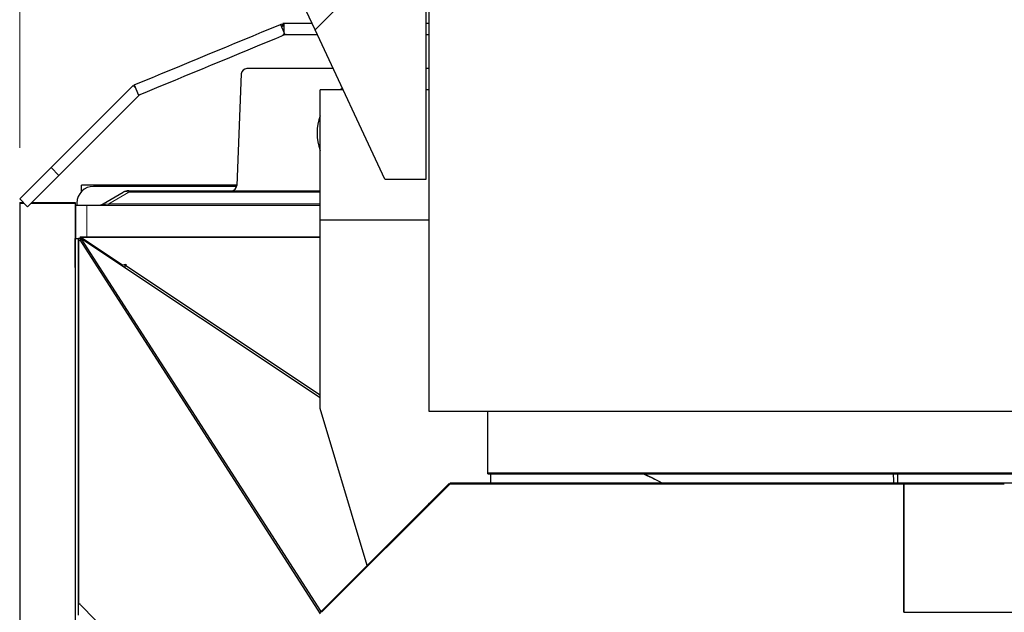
# Model space of a CAD drawing. Header units: inches. Extents: x 0 to 29700, y -16 to 21000.
# Tile 157 of 213: x 13482 to 14367, y 16191 to 16725. Entities that reach past the tile are written whole.
import ezdxf

# ---------------------------------------------------------------- set-up
doc = ezdxf.new("R2010")
doc.units = ezdxf.units.IN
doc.layers.add('1', color=7, linetype='Continuous', true_color=0xffffff)
doc.layers.add('254', color=7, linetype='Continuous', true_color=0xffffff)
doc.styles.add('latin_extended', font='simplex.shx')
doc.dimstyles.get("Standard").update_dxf_attribs({"dimtxt": 0.18, "dimasz": 0.18, "dimexe": 0.18, "dimexo": 0.0625, "dimgap": 0.09, "dimtad": 0, "dimtih": 1, "dimtoh": 1, "dimdec": 4, "dimzin": 0, "dimdsep": 46, "dimtxsty": 'Standard', "dimcen": 0.09, "dimadec": 0, "dimazin": 0, "dimtfac": 1, "dimtdec": 4, "dimtofl": 0, "dimtmove": 0, "dimatfit": 3, "dimfxl": 1, "dimtolj": 1, "dimtzin": 0, "dimarcsym": 0})

# ---------------------------------------------------------------- blocks, each defined once
blk = doc.blocks.new('_U5')
at = {"layer": '254', "color": 3, "linetype": 'Continuous', "lineweight": 13, "transparency": 16777216}
for p, q in [((13481.74, 16609.7), (13481.74, 18033.31)), ((16131.45, 16338.9), (16131.45, 18033.31)), ((13656.74, 17983.31), (15956.45, 17983.31))]:
    blk.add_line(p, q, dxfattribs=at)
at = {"layer": '254', "color": 3, "transparency": 16777216}
for points in [[(13656.74, 18012.48), (13656.74, 17954.15), (13481.74, 17983.31)], [(15956.45, 17954.15), (15956.45, 18012.48), (16131.45, 17983.31)]]:
    blk.add_solid(points, dxfattribs=at)
at = {"layer": 'Defpoints', "color": 0, "transparency": 16777216}
for p in [(16131.45, 17983.31), (13481.74, 16559.7), (16131.45, 16288.9)]:
    blk.add_point(p, dxfattribs=at)
at = {"layer": '254', "color": 2, "lineweight": 13, "transparency": 16777216, "insert": (14498.26, 18245.81), "char_height": 175, "attachment_point": 1, "style": 'latin_extended'}
blk.add_mtext('\\A1;2650', dxfattribs=at)

msp = doc.modelspace()

# ---------------------------------------------------------------- linework, layer by layer
at = {"layer": '1', "color": 2, "linetype": 'Continuous', "lineweight": 25}
for p, q in [((13747.403, 16715.693), (13615.052, 16999.521)), ((13849.914, 16372.332), (13849.914, 16990.925)), ((13765.052, 16733.342), (13747.403, 16715.693)), ((13847.364, 16581.342), (13847.364, 16733.342)), ((13716.414, 16720.729), (13717.575, 16721.21)), ((13716.414, 16720.729), (13720.241, 16711.49)), ((13717.575, 16721.21), (13718.532, 16718.9)), ((13719.43, 16721.4), (13718.532, 16721.4)), ((13718.532, 16721.4), (13718.532, 16718.9)), ((13719.43, 16721.4), (13719.43, 16711.4)), ((13719.43, 16711.4), (13718.532, 16711.4)), ((13720.241, 16711.49), (13721.402, 16711.971)), ((13810.052, 16581.342), (13747.403, 16715.693)), ((13681.057, 16676.103), (13676.976, 16575.697)), ((13763.63, 16680.9), (13686.053, 16680.9)), ((13849.912, 16680.9), (13847.364, 16680.9)), ((13509.985, 16591.754), (13583.84, 16665.609)), ((13583.84, 16665.609), (13585.608, 16663.841)), ((13584.651, 16666.151), (13588.478, 16656.912)), ((13517.056, 16584.683), (13589.855, 16657.482)), ((13751.914, 16544.559), (13751.914, 16661.833)), ((13772.519, 16661.833), (13751.914, 16661.833)), ((13849.914, 16661.833), (13847.363, 16661.833)), ((13481.752, 16563.521), (13509.985, 16591.754)), ((13509.985, 16591.754), (13517.056, 16584.683)), ((13488.823, 16556.45), (13517.056, 16584.683)), ((13810.052, 16581.342), (13847.364, 16581.342)), ((13537.284, 16570.132), (13537.385, 16575.9)), ((13676.986, 16575.9), (13537.385, 16575.9)), ((13676.89, 16574.9), (13548.252, 16574.9)), ((13556.893, 16559.24), (13574.769, 16569.56)), ((13579.769, 16570.9), (13751.917, 16570.9)), ((13481.743, 16560.355), (13481.743, 16559.703)), ((13481.743, 16560.355), (13484.919, 16560.355)), ((13481.743, 16559.703), (13485.571, 16559.703)), ((13481.743, 16559.703), (13481.743, 15623.078)), ((13481.752, 16563.521), (13488.823, 16556.45)), ((13492.077, 16559.703), (13531.743, 16559.703)), ((13492.729, 16560.355), (13531.743, 16560.355)), ((13531.743, 16560.355), (13531.743, 16559.703)), ((13531.743, 16559.703), (13531.743, 15623.078)), ((13533.252, 16559.9), (13533.252, 16557.89)), ((13532.252, 16557.9), (13542.252, 16557.9)), ((13532.252, 16527.9), (13532.252, 16557.9)), ((13542.252, 16557.9), (13751.916, 16557.9)), ((13751.914, 16374.869), (13751.914, 16544.559)), ((13849.914, 16544.559), (13751.914, 16544.559)), ((13531.752, 16527.9), (13534.76, 16527.9)), ((13531.752, 16501.9), (13531.752, 16527.9)), ((13534.752, 16525.425), (13534.752, 16528.401)), ((13534.752, 16528.401), (13536.252, 16528.401)), ((13534.752, 16198.901), (13534.752, 16525.425)), ((13534.752, 16525.425), (13534.903, 16525.425)), ((13534.903, 16198.901), (13534.903, 16525.425)), ((13535.769, 16526.731), (13536.718, 16526.731)), ((13535.769, 16526.731), (13752.109, 16190.037)), ((13536.252, 16529.401), (13536.252, 16526.731)), ((13536.252, 16529.401), (13751.914, 16529.401)), ((13536.346, 16529.244), (13536.346, 16526.731)), ((13536.346, 16529.244), (13751.91, 16529.244)), ((13574.127, 16504.039), (13536.346, 16529.244)), ((13751.914, 16384.531), (13536.718, 16528.09)), ((13536.718, 16528.09), (13752.604, 16192.101)), ((13531.743, 16501.9), (13531.752, 16501.9)), ((13577.335, 16504.623), (13574.127, 16504.039)), ((13574.127, 16504.039), (13574.127, 16503.134)), ((13576.364, 16504.053), (13577.798, 16504.314)), ((13751.914, 16386.937), (13576.364, 16504.053)), ((13576.364, 16504.053), (13576.364, 16501.641)), ((13577.335, 16504.623), (13577.335, 16504.23)), ((13577.798, 16504.314), (13577.335, 16504.623)), ((13794.124, 16233.617), (13751.914, 16374.869)), ((14514.414, 16372.332), (13849.914, 16372.332)), ((13902.752, 16317.064), (13902.752, 16372.333)), ((13902.752, 16316.224), (13902.752, 16317.064)), ((13902.752, 16317.064), (14402.752, 16317.064)), ((13902.752, 16316.224), (14402.752, 16316.224)), ((13905.414, 16307.899), (13905.414, 16316.222)), ((14271.252, 16316.224), (14271.252, 16307.901)), ((13753.049, 16191.476), (13868.742, 16307.169)), ((13850.938, 16290.43), (13867.97, 16307.462)), ((13867.97, 16307.462), (13868.503, 16306.929)), ((13868.742, 16307.169), (14276.752, 16307.169)), ((13869.035, 16307.901), (14276.752, 16307.901)), ((13869.035, 16307.901), (13869.035, 16307.168)), ((14276.752, 16307.901), (14276.752, 16307.168)), ((14276.752, 16307.901), (14426.752, 16307.901)), ((14276.752, 16307.168), (14276.752, 16307.901)), ((14276.752, 16191.479), (14276.752, 16307.169)), ((14276.752, 16307.169), (14367.252, 16307.169)), ((14276.752, 16307.169), (14276.752, 16191.479)), ((13769.555, 16209.046), (13849.707, 16289.198)), ((13849.707, 16289.198), (13849.792, 16289.283)), ((13849.707, 16289.198), (13850.24, 16288.666)), ((13849.792, 16289.283), (13850.938, 16290.43)), ((13849.792, 16289.283), (13850.324, 16288.75)), ((13850.938, 16290.43), (13851.471, 16289.897)), ((13753.692, 16193.183), (13769.554, 16209.045)), ((13769.554, 16209.045), (13770.086, 16208.513)), ((13534.752, 16188.901), (13534.752, 16198.901)), ((13534.752, 16198.901), (13534.903, 16198.901)), ((13535.44, 16198.901), (13534.903, 16198.901)), ((13562.773, 16171.256), (13536.577, 16198.331)), ((13751.985, 16191.476), (13753.027, 16192.519)), ((13753.027, 16192.519), (13753.692, 16193.183)), ((13753.027, 16192.519), (13753.56, 16191.986)), ((13753.692, 16193.183), (13754.224, 16192.65))]:
    msp.add_line(p, q, dxfattribs=at)
at = {"layer": '1', "color": 110, "linetype": 'Continuous', "lineweight": 13}
for p, q in [((13579.769, 16569.56), (13561.893, 16559.24)), ((13579.769, 16569.56), (13579.769, 16570.9)), ((13751.917, 16569.56), (13579.769, 16569.56)), ((13561.893, 16559.24), (13751.918, 16559.24)), ((13561.893, 16557.9), (13561.893, 16559.24)), ((13542.252, 16557.9), (13542.252, 16529.401))]:
    msp.add_line(p, q, dxfattribs=at)
at = {"layer": '1', "color": 2, "linetype": 'Continuous', "lineweight": 25}
for centre, radius, start, end in [((13686.053, 16675.9), 5, 90, 177.672185), ((13796.252, 16622.9), 47, 122.135625, 124.070625), ((13796.252, 16622.9), 47, 160.6275, 199.3725), ((13548.252, 16559.9), 15, 90, 180), ((13579.769, 16560.9), 10, 90, 120), ((13671.98, 16575.9), 5, 270, 357.672185), ((13551.893, 16567.9), 10, 270, 300)]:
    msp.add_arc(centre, radius, start, end, dxfattribs=at)
at = {"layer": '1', "color": 110, "linetype": 'Continuous', "lineweight": 13}
for centre, major_axis, ratio, start_param, end_param in [((13579.769, 16560.9), (-5, 8.66), 0.6546537, 5.5604511, 6.2831853), ((13591.893, 16567.9), (35.453, 9.095), 0.0488672, 2.9684678, 3.6912021)]:
    msp.add_ellipse(centre, major_axis=major_axis, ratio=ratio, start_param=start_param, end_param=end_param, dxfattribs=at)
at = {"layer": '1', "color": 2, "linetype": 'Continuous', "lineweight": 25}
for centre, major_axis, ratio, start_param, end_param in [((13534.752, 16529.401), (0, -4), 0.3414915, 0.1102463, 0.8399149), ((14270.503, 16681.415), (-20.002, 1145.93), 0.0087252, 1.8949897, 1.9026615), ((13535.44, 16188.901), (0, -10), 0.3414915, 2.8023, 3.1415927)]:
    msp.add_ellipse(centre, major_axis=major_axis, ratio=ratio, start_param=start_param, end_param=end_param, dxfattribs=at)
for points, degree in [([(13584.651, 16666.151), (13628.572, 16684.343), (13672.493, 16702.536), (13716.414, 16720.729)], 3), ([(13744.744, 16721.4), (13719.43, 16721.4)], 1), ([(13849.914, 16721.4), (13847.364, 16721.4)], 1), ([(13588.478, 16656.912), (13632.399, 16675.105), (13676.32, 16693.297), (13720.241, 16711.49)], 3), ([(13749.407, 16711.4), (13719.43, 16711.4)], 1), ([(13849.914, 16711.4), (13847.364, 16711.4)], 1), ([(14276.752, 16191.478), (14426.752, 16191.478)], 1)]:
    msp.add_open_spline(points, degree=degree, dxfattribs=at)
for points, knots in [([(14041.242, 16316.717), (14041.481, 16316.615), (14041.718, 16316.512), (14044.598, 16315.261), (14047.223, 16314.062), (14052.788, 16311.39), (14055.723, 16309.902), (14058.629, 16308.348)], [0, 0, 0, 0, 0.0404313, 0.0404313, 0.4896676, 0.4896676, 1, 1, 1, 1]), ([(14041.619, 16316.684), (14044.314, 16315.517), (14046.991, 16314.296), (14052.715, 16311.551), (14055.754, 16310.009), (14058.763, 16308.395)], [0, 0, 0, 0, 0.4644485, 0.4644485, 1, 1, 1, 1])]:
    msp.add_open_spline(points, degree=3, knots=knots, dxfattribs=at)

# ---------------------------------------------------------------- dimensions: what is measured, and where the dimension line sits
at = {"layer": '254', "color": 2, "linetype": 'Continuous', "lineweight": 13}
dim = msp.add_linear_dim(base=(16131.452, 17983.314), p1=(13481.743, 16559.703), p2=(16131.452, 16288.9), dimstyle='Standard', override={"dimscale": 50, "dimtxt": 3.5, "dimasz": 3.5, "dimexe": 1, "dimexo": 1, "dimgap": 1.75, "dimtad": 1, "dimtih": 1, "dimtoh": 0, "dimdec": 0, "dimlfac": 1, "dimzin": 8, "dimdsep": 46, "dimlunit": 2, "dimtxsty": 'latin_extended', "dimsah": 1, "dimse1": 0, "dimse2": 0, "dimsd1": 0, "dimsd2": 0, "dimclrd": 3, "dimclre": 3, "dimclrt": 2, "dimtol": 0, "dimtm": -0.1, "dimtfac": 0.714286, "dimtdec": 3, "dimtofl": 1, "dimtmove": 0, "dimtzin": 8, "dimlwd": 13, "dimlwe": 13}, dxfattribs=at)
dim.commit()
dim.dimension.update_dxf_attribs({"geometry": '_U5', "text_midpoint": (14806.598, 17983.314), "dimtype": 160})

doc.saveas('drawing.dxf')
